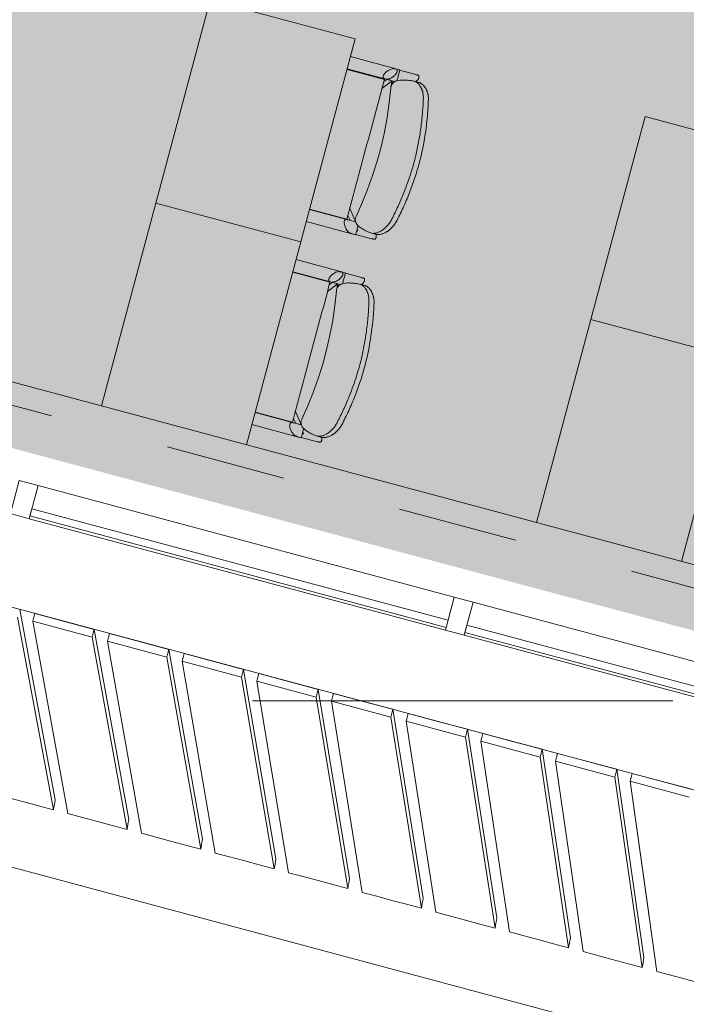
# Model space of a CAD drawing. Header units: millimetres. Extents: x -2530 to 151695, y -8763 to 71774.
# Tile 167 of 256: x 96035 to 98255, y 10275 to 13556. Entities that reach past the tile are written whole.
import ezdxf

# ---------------------------------------------------------------- set-up
doc = ezdxf.new("R2010")
doc.units = ezdxf.units.MM
doc.linetypes.add('RR_Level', pattern=[800, 400, -200, 0, -200])
for name, color, linetype, lineweight in [('A-AREA-____-PATT', 32, 'Continuous', 9), ('A-FLOR-____-OTLN', 192, 'Continuous', 18), ('A-GLAZ-CURT-MCUT', 52, 'Continuous', 13), ('A-GLAZ-CURT-OTLN', 52, 'Continuous', 13), ('A-GLAZ-CWMG-MCUT', 51, 'Continuous', 13), ('A-GLAZ-CWMG-OTLN', 51, 'Continuous', 13), ('A-WALL-____-OTLN', 113, 'Continuous', 18), ('I-FURN-____-OTLN', 30, 'Continuous', 13), ('S-GRID-____-OTLN', 1, 'Continuous', 9)]:
    doc.layers.add(name, color=color, linetype=linetype, lineweight=lineweight)

# ---------------------------------------------------------------- blocks, each defined once
blk = doc.blocks.new('System Panel - HR__-552677-plot_V2 Copy 1')
at = {"layer": 'A-GLAZ-CURT-MCUT', "color": 250, "lineweight": 9}
for p, q in [((717.5, -22.5), (-717.5, -22.5)), ((-717.5, -22.5), (-717.5, -47.5)), ((717.5, -47.5), (717.5, -22.5)), ((-717.5, -47.5), (717.5, -47.5))]:
    blk.add_line(p, q, dxfattribs=at)
blk = doc.blocks.new('Rectangular Mullion - 65 x 114mm-464258-plot_V2 Copy 1')
at = {"layer": 'A-GLAZ-CWMG-OTLN', "color": 250, "lineweight": 9}
for p, q in [((143748, 33057.7), (143748, 31622.7)), ((143862, 33057.7), (143862, 31622.7))]:
    blk.add_line(p, q, dxfattribs=at)
blk = doc.blocks.new('Rectangular Mullion - 65 x 114mm-V170-plot_V2 Copy 1')
at = {"layer": 'A-GLAZ-CWMG-OTLN', "color": 250, "lineweight": 9}
for p, q in [((98888.4, 11255), (97544.9, 11615)), ((98901.5, 11133.4), (97515.4, 11504.9))]:
    blk.add_line(p, q, dxfattribs=at)
blk = doc.blocks.new('Rectangular Mullion - 65 x 114mm-464264-plot_V2 Copy 1')
at = {"layer": 'A-GLAZ-CWMG-MCUT', "color": 250, "lineweight": 9}
for p, q in [((-32.5, 57), (32.5, 57)), ((-32.5, -57), (-32.5, 57)), ((32.5, 57), (32.5, -57)), ((32.5, -57), (-32.5, -57))]:
    blk.add_line(p, q, dxfattribs=at)
blk = doc.blocks.new('027_Gilde - ATC_FacadeModel_rvt-1-plot_V2 Copy 1')
at = {"layer": 'A-FLOR-____-OTLN', "color": 90}
for p, q in [((77454.5, 16569.6), (105881.5, 8952.6)), ((105886.1, 8085.5), (77304.1, 15744))]:
    blk.add_line(p, q, dxfattribs=at)
at = {"layer": 'A-WALL-____-OTLN', "color": 90}
for p, q in [((91922, 13443.6), (98917.3, 11569.2)), ((96034.7, 11591), (96152.9, 10957)), ((96034.7, 11591), (96152.9, 10957)), ((96027.8, 11565.3), (96147.5, 10923.4)), ((96027.8, 11565.3), (96147.5, 10923.4)), ((96078.7, 11551.7), (96082.1, 11564.5)), ((96082.1, 11564.5), (96078.7, 11551.7)), ((96078.7, 11551.7), (96177.5, 11525.2)), ((96078.7, 11551.7), (96194.9, 10910.7)), ((96177.5, 11525.2), (96078.7, 11551.7)), ((96078.7, 11551.7), (96194.9, 10910.7)), ((96085.6, 11577.4), (96082.1, 11564.5)), ((96082.1, 11564.5), (96085.6, 11577.4)), ((96184.4, 11550.9), (96085.6, 11577.4)), ((96184.4, 11550.9), (96085.6, 11577.4)), ((96184.4, 11550.9), (96283.3, 11524.4)), ((96283.3, 11524.4), (96184.4, 11550.9)), ((96276.4, 11498.7), (96177.5, 11525.2)), ((96177.5, 11525.2), (96276.4, 11498.7)), ((96279.8, 11511.5), (96283.3, 11524.4)), ((96283.3, 11524.4), (96279.8, 11511.5)), ((96283.3, 11524.4), (96398.1, 10891.3)), ((96283.3, 11524.4), (96398.1, 10891.3)), ((96279.8, 11511.5), (96276.4, 11498.7)), ((96279.8, 11511.5), (96276.4, 11498.7)), ((96276.4, 11498.7), (96392.6, 10857.8)), ((96276.4, 11498.7), (96392.6, 10857.8)), ((96327.4, 11485), (96330.8, 11497.9)), ((96330.8, 11497.9), (96327.4, 11485)), ((96327.4, 11485), (96525, 11432.1)), ((96327.4, 11485), (96440.1, 10845)), ((96525, 11432.1), (96327.4, 11485)), ((96327.4, 11485), (96440.1, 10845)), ((96334.3, 11510.7), (96330.8, 11497.9)), ((96330.8, 11497.9), (96334.3, 11510.7)), ((96531.9, 11457.8), (96334.3, 11510.7)), ((96531.9, 11457.8), (96334.3, 11510.7)), ((96528.4, 11444.9), (96531.9, 11457.8)), ((96531.9, 11457.8), (96528.4, 11444.9)), ((96531.9, 11457.8), (96643.2, 10825.6)), ((96531.9, 11457.8), (96643.2, 10825.6)), ((96528.4, 11444.9), (96525, 11432.1)), ((96528.4, 11444.9), (96525, 11432.1)), ((96525, 11432.1), (96637.7, 10792.1)), ((96525, 11432.1), (96637.7, 10792.1)), ((96576.1, 11418.4), (96579.5, 11431.2)), ((96579.5, 11431.2), (96576.1, 11418.4)), ((96576.1, 11418.4), (96674.8, 11391.9)), ((96576.1, 11418.4), (96685.3, 10779.3)), ((96674.8, 11391.9), (96576.1, 11418.4)), ((96576.1, 11418.4), (96685.3, 10779.3)), ((96583, 11444.1), (96579.5, 11431.2)), ((96579.5, 11431.2), (96583, 11444.1)), ((96681.7, 11417.6), (96583, 11444.1)), ((96681.7, 11417.6), (96583, 11444.1)), ((96681.7, 11417.6), (96780.5, 11391.2)), ((96780.5, 11391.2), (96681.7, 11417.6)), ((96773.6, 11365.5), (96674.8, 11391.9)), ((96674.8, 11391.9), (96773.6, 11365.5)), ((96777, 11378.3), (96780.5, 11391.2)), ((96780.5, 11391.2), (96777, 11378.3)), ((96780.5, 11391.2), (96888.4, 10759.9)), ((96780.5, 11391.2), (96888.4, 10759.9)), ((96777, 11378.3), (96773.6, 11365.5)), ((96777, 11378.3), (96773.6, 11365.5)), ((96773.6, 11365.5), (96882.8, 10726.4)), ((96773.6, 11365.5), (96882.8, 10726.4)), ((96824.8, 11351.7), (96828.2, 11364.6)), ((96828.2, 11364.6), (96824.8, 11351.7)), ((96824.8, 11351.7), (96923.5, 11325.3)), ((96824.8, 11351.7), (96930.5, 10713.6)), ((96923.5, 11325.3), (96824.8, 11351.7)), ((96824.8, 11351.7), (96930.5, 10713.6)), ((96831.7, 11377.5), (96828.2, 11364.6)), ((96828.2, 11364.6), (96831.7, 11377.5)), ((96930.4, 11351), (96831.7, 11377.5)), ((96930.4, 11351), (96831.7, 11377.5)), ((96930.4, 11351), (97029, 11324.6)), ((97029, 11324.6), (96930.4, 11351)), ((97022.2, 11298.9), (96923.5, 11325.3)), ((96923.5, 11325.3), (97022.2, 11298.9)), ((97025.6, 11311.7), (97029, 11324.6)), ((97029, 11324.6), (97025.6, 11311.7)), ((97029, 11324.6), (97133.5, 10694.2)), ((97029, 11324.6), (97133.5, 10694.2)), ((97025.6, 11311.7), (97022.2, 11298.9)), ((97025.6, 11311.7), (97022.2, 11298.9)), ((97022.2, 11298.9), (97127.9, 10660.7)), ((97022.2, 11298.9), (97127.9, 10660.7)), ((97073.5, 11285.1), (97076.9, 11298)), ((97076.9, 11298), (97073.5, 11285.1)), ((97073.5, 11285.1), (97270.7, 11232.3)), ((97073.5, 11285.1), (97175.7, 10647.9)), ((97172.1, 11258.7), (97073.5, 11285.1)), ((97073.5, 11285.1), (97175.7, 10647.9)), ((97080.4, 11310.8), (97076.9, 11298)), ((97076.9, 11298), (97080.4, 11310.8)), ((97179, 11284.4), (97080.4, 11310.8)), ((97277.6, 11258), (97080.4, 11310.8)), ((97179, 11284.4), (97277.6, 11258)), ((97172.1, 11258.7), (97270.7, 11232.3)), ((97274.2, 11245.1), (97277.6, 11258)), ((97277.6, 11258), (97274.2, 11245.1)), ((97277.6, 11258), (97378.6, 10628.6)), ((97277.6, 11258), (97378.6, 10628.6)), ((97274.2, 11245.1), (97270.7, 11232.3)), ((97274.2, 11245.1), (97270.7, 11232.3)), ((97270.7, 11232.3), (97373, 10595.1)), ((97270.7, 11232.3), (97373, 10595.1)), ((97322.2, 11218.5), (97325.6, 11231.3)), ((97325.6, 11231.3), (97322.2, 11218.5)), ((97329.1, 11244.2), (97325.6, 11231.3)), ((97325.6, 11231.3), (97329.1, 11244.2)), ((97427.6, 11217.8), (97329.1, 11244.2)), ((97427.6, 11217.8), (97329.1, 11244.2)), ((97322.2, 11218.5), (97420.8, 11192.1)), ((97322.2, 11218.5), (97420.9, 10582.2)), ((97420.8, 11192.1), (97322.2, 11218.5)), ((97322.2, 11218.5), (97420.9, 10582.2)), ((97519.3, 11165.6), (97420.8, 11192.1)), ((97420.8, 11192.1), (97519.3, 11165.6)), ((97427.6, 11217.8), (97526.2, 11191.4)), ((97526.2, 11191.4), (97427.6, 11217.8)), ((97522.8, 11178.5), (97526.2, 11191.4)), ((97526.2, 11191.4), (97522.8, 11178.5)), ((97526.2, 11191.4), (97623.8, 10562.9)), ((97526.2, 11191.4), (97623.8, 10562.9)), ((97522.8, 11178.5), (97519.3, 11165.6)), ((97522.8, 11178.5), (97519.3, 11165.6)), ((97519.3, 11165.6), (97618.1, 10529.4)), ((97519.3, 11165.6), (97618.1, 10529.4)), ((97570.9, 11151.8), (97574.3, 11164.7)), ((97574.3, 11164.7), (97570.9, 11151.8)), ((97577.8, 11177.5), (97574.3, 11164.7)), ((97574.3, 11164.7), (97577.8, 11177.5)), ((97676.3, 11151.1), (97577.8, 11177.5)), ((97774.8, 11124.8), (97577.8, 11177.5)), ((97570.9, 11151.8), (97767.9, 11099)), ((97570.9, 11151.8), (97666.2, 10516.5)), ((97669.4, 11125.4), (97570.9, 11151.8)), ((97570.9, 11151.8), (97666.2, 10516.5)), ((97669.4, 11125.4), (97767.9, 11099)), ((97676.3, 11151.1), (97774.8, 11124.8)), ((97771.4, 11111.9), (97774.8, 11124.8)), ((97774.8, 11124.8), (97771.4, 11111.9)), ((97774.8, 11124.8), (97868.9, 10497.2)), ((97774.8, 11124.8), (97868.9, 10497.2)), ((97771.4, 11111.9), (97767.9, 11099)), ((97771.4, 11111.9), (97767.9, 11099)), ((97767.9, 11099), (97863.2, 10463.7)), ((97767.9, 11099), (97863.2, 10463.7)), ((97819.6, 11085.2), (97823, 11098.1)), ((97823, 11098.1), (97819.6, 11085.2)), ((97826.5, 11110.9), (97823, 11098.1)), ((97823, 11098.1), (97826.5, 11110.9)), ((98023.4, 11058.1), (97826.5, 11110.9)), ((98023.4, 11058.1), (97826.5, 11110.9)), ((97819.6, 11085.2), (98016.5, 11032.4)), ((97819.6, 11085.2), (97911.4, 10450.8)), ((98016.5, 11032.4), (97819.6, 11085.2)), ((97819.6, 11085.2), (97911.4, 10450.8)), ((98019.9, 11045.3), (98023.4, 11058.1)), ((98023.4, 11058.1), (98019.9, 11045.3)), ((98023.4, 11058.1), (98114.1, 10431.5)), ((98023.4, 11058.1), (98114.1, 10431.5)), ((98019.9, 11045.3), (98016.5, 11032.4)), ((98019.9, 11045.3), (98016.5, 11032.4)), ((98016.5, 11032.4), (98108.3, 10398.1)), ((98016.5, 11032.4), (98108.3, 10398.1)), ((98068.3, 11018.6), (98071.7, 11031.4)), ((98071.7, 11031.4), (98068.3, 11018.6)), ((98075.1, 11044.3), (98071.7, 11031.4)), ((98071.7, 11031.4), (98075.1, 11044.3)), ((98272, 10991.5), (98075.1, 11044.3)), ((98272, 10991.5), (98075.1, 11044.3)), ((98068.3, 11018.6), (98265.1, 10965.8)), ((98068.3, 11018.6), (98156.6, 10385.1)), ((98265.1, 10965.8), (98068.3, 11018.6)), ((98068.3, 11018.6), (98131, 10568.7)), ((96048.6, 10949.9), (95998.2, 10963.4)), ((96151.6, 10948.8), (96152.9, 10957)), ((96048.6, 10949.9), (96097.1, 10936.9)), ((96147.5, 10923.4), (96097.1, 10936.9)), ((96148.9, 10932), (96147.5, 10923.4)), ((96148.9, 10932), (96150.2, 10940.2)), ((96151.6, 10948.8), (96150.2, 10940.2)), ((96243.4, 10897.7), (96194.9, 10910.7)), ((96293.8, 10884.3), (96243.4, 10897.7)), ((96395.4, 10874.9), (96398.1, 10891.3)), ((96293.8, 10884.3), (96342.3, 10871.3)), ((96392.6, 10857.8), (96342.3, 10871.3)), ((96392.7, 10858.1), (96392.6, 10857.8)), ((96395.3, 10874.5), (96392.7, 10858.1)), ((96395.4, 10874.9), (96395.3, 10874.5)), ((96537.1, 10819.1), (96440.1, 10845)), ((96640.5, 10809.3), (96643.2, 10825.6)), ((96637.7, 10792.1), (96537.1, 10819.1)), ((96640.5, 10808.9), (96637.7, 10792.4)), ((96637.7, 10792.4), (96637.7, 10792.1)), ((96640.5, 10809.3), (96640.5, 10808.9)), ((96733.8, 10766.3), (96685.3, 10779.3)), ((96784.1, 10752.9), (96733.8, 10766.3)), ((96887, 10751.8), (96888.4, 10759.9)), ((96784.1, 10752.9), (96832.5, 10739.9)), ((96882.8, 10726.4), (96832.5, 10739.9)), ((96884.2, 10735), (96882.8, 10726.4)), ((96884.2, 10735), (96885.6, 10743.2)), ((96887, 10751.8), (96885.6, 10743.2)), ((96979, 10700.7), (96930.5, 10713.6)), ((97029.2, 10687.2), (96979, 10700.7)), ((97132.1, 10686.1), (97133.5, 10694.2)), ((97029.2, 10687.2), (97077.6, 10674.2)), ((97127.9, 10660.7), (97077.6, 10674.2)), ((97129.3, 10669.3), (97127.9, 10660.7)), ((97129.3, 10669.3), (97130.7, 10677.5)), ((97132.1, 10686.1), (97130.7, 10677.5)), ((97224.1, 10635), (97175.7, 10647.9)), ((97274.4, 10621.5), (97224.1, 10635)), ((97377.3, 10620.4), (97378.6, 10628.6)), ((97274.4, 10621.5), (97322.8, 10608.5)), ((97373, 10595.1), (97322.8, 10608.5)), ((97374.4, 10603.6), (97373, 10595.1)), ((97374.4, 10603.6), (97375.8, 10611.8)), ((97377.3, 10620.4), (97375.8, 10611.8)), ((97469.3, 10569.3), (97420.9, 10582.2)), ((97519.5, 10555.8), (97469.3, 10569.3)), ((97622.4, 10554.7), (97623.8, 10562.9)), ((97519.5, 10555.8), (97567.9, 10542.8)), ((97618.1, 10529.4), (97567.9, 10542.8)), ((97619.5, 10537.9), (97618.1, 10529.4)), ((97619.5, 10537.9), (97620.9, 10546.1)), ((97622.4, 10554.7), (97620.9, 10546.1)), ((97714.5, 10503.6), (97666.2, 10516.5)), ((97764.7, 10490.1), (97714.5, 10503.6)), ((97866.1, 10480.9), (97868.9, 10497.2)), ((97764.7, 10490.1), (97813, 10477.2)), ((97863.2, 10463.7), (97813, 10477.2)), ((97866.1, 10480.5), (97863.2, 10464)), ((97863.2, 10464), (97863.2, 10463.7)), ((97866.1, 10480.9), (97866.1, 10480.5)), ((98008, 10424.9), (97911.4, 10450.8)), ((98112.7, 10423.4), (98114.1, 10431.5)), ((98108.3, 10398.1), (98008, 10424.9)), ((98109.8, 10406.6), (98108.3, 10398.1)), ((98109.8, 10406.6), (98111.2, 10414.8)), ((98112.7, 10423.4), (98111.2, 10414.8)), ((98253.2, 10359.2), (98156.6, 10385.1)), ((98353.4, 10332.4), (98253.2, 10359.2))]:
    blk.add_line(p, q, dxfattribs=at)
at = {"layer": 'A-GLAZ-CURT-OTLN', "color": 90, "lineweight": 18, "rotation": 345.0000000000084}
for p in [(96774.3, 11762.4), (98223.2, 11374.2)]:
    blk.add_blockref('System Panel - HR__-552677-plot_V2 Copy 1', p, dxfattribs=at)
at = {"layer": 'A-GLAZ-CWMG-OTLN', "color": 90, "lineweight": 18, "extrusion": (0, 0, -1), "rotation": 194.9999999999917}
for p in [(-96049.8, 11956.5), (-97498.7, 11568.3)]:
    blk.add_blockref('Rectangular Mullion - 65 x 114mm-464264-plot_V2 Copy 1', p, dxfattribs=at)
at = {"layer": 'A-GLAZ-CWMG-OTLN', "color": 90, "lineweight": 18, "rotation": 255.000000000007}
blk.add_blockref('Rectangular Mullion - 65 x 114mm-464258-plot_V2 Copy 1', (102755.5, 159037.6), dxfattribs=at)
at = {"layer": 'A-GLAZ-CWMG-OTLN', "color": 90, "lineweight": 18}
blk.add_blockref('Rectangular Mullion - 65 x 114mm-V170-plot_V2 Copy 1', (0, 0), dxfattribs=at)
blk = doc.blocks.new('NLRS_82_FU_UN_schooltafel_GEN - 700 x 500 x 700 _lxbxh_-6146058-plot_V2 Copy 1')
at = {"layer": 'I-FURN-____-OTLN', "color": 9}
for p, q in [((144.7, 500), (-555.3, 500)), ((-555.3, 500), (-555.3, 0)), ((144.7, 0), (144.7, 500)), ((-555.3, 0), (144.7, 0))]:
    blk.add_line(p, q, dxfattribs=at)
blk = doc.blocks.new('NLRS_82_FU_UN_schooltafel_GEN - 700 x 500 x 700 _lxbxh_-V213-plot_V2 Copy 1')
at = {"layer": 'I-FURN-____-OTLN', "color": 9}
for p, q in [((144.7, 500), (-555.3, 500)), ((144.7, 0), (144.7, 500)), ((-555.3, 0), (144.7, 0))]:
    blk.add_line(p, q, dxfattribs=at)
blk = doc.blocks.new('NLRS_82_FU_UN_schoolbank_GEN - schoolbank-V218-plot_V2 Copy 1')
at = {"layer": 'I-FURN-____-OTLN', "lineweight": 9}
for p, q in [((-280.2, -300), (-280.2, -469.3)), ((-238.1, -458.9), (-238.1, -300)), ((-237.1, -300.1), (-237.1, -428.6)), ((245, -428.6), (245, -300.1)), ((246.9, -300), (246.9, -464.5)), ((288.9, -469.3), (288.9, -300)), ((-238.1, -440), (-224.4, -428.6)), ((246.8, -436.3), (237.6, -428.6)), ((-278.8, -469.7), (-278.8, -525.4)), ((-265.1, -473.4), (-260, -470.4)), ((287.5, -469.7), (287.5, -525.4)), ((-261, -519.5), (-261, -535.3)), ((-278.8, -525.4), (-278.8, -531.8)), ((264.9, -543.2), (264.9, -527.2)), ((287.5, -525.4), (287.5, -531.8)), ((3.9, -612.8), (3.6, -612.8))]:
    blk.add_line(p, q, dxfattribs=at)
at = {"layer": 'I-FURN-____-OTLN', "lineweight": 9, "flags": 128}
for points in [[(-239.7, -424.2), (-240.8, -423.2), (-242.1, -422.5), (-243.7, -422.1), (-245.7, -421.9), (-250.4, -422.6), (-256.3, -424.9), (-263.3, -429), (-270.2, -435), (-275.7, -441.9), (-277.4, -445.1), (-278.4, -447.9), (-278.8, -450.1), (-278.8, -450.9)], [(-238.4, -428.2), (-238.5, -427.5), (-238.6, -426.5), (-239.1, -425.2), (-239.7, -424.2)], [(248.4, -424.2), (247.7, -425.5), (247.3, -426.9), (247.2, -428.2)], [(287.5, -450.9), (287.5, -450.5), (287.3, -448.5), (285.6, -444.1), (282.2, -438.7), (276.7, -432.8), (269.4, -427.3), (261.5, -423.3), (258.1, -422.4), (255.1, -422), (252.8, -422), (251.4, -422.3), (250.4, -422.7), (249.3, -423.4), (248.4, -424.2)], [(-278.8, -456.6), (-278.8, -451.9), (-278.8, -457.3)], [(-238.4, -434.2), (-238.4, -429.3), (-238.4, -434.6)], [(-235.9, -456.4), (-230.5, -453.3), (-200.3, -428.6)], [(223.4, -456.6), (174.1, -464.4), (124.7, -470.3), (75, -474.1), (25.2, -476), (-24.6, -475.8), (-74.4, -473.7), (-124, -469.6), (-173.5, -463.5), (-220.2, -455.9)], [(244.6, -452.7), (239.2, -449.5), (213.7, -428.6)], [(247.2, -434.2), (247.2, -429.3), (247.2, -434.7)], [(287.5, -456.6), (287.5, -451.9), (287.5, -457.2)], [(-248.7, -470.3), (-252, -470.3), (-255.5, -470.4), (-259.2, -470.4), (-262.8, -470.4), (-266.4, -470.3), (-269.7, -470.3), (-272.7, -470.2), (-275.3, -470), (-277.4, -469.9), (-278.9, -469.7), (-279.9, -469.5), (-280.2, -469.3)], [(-265.2, -473.4), (-265.7, -473.2), (-266.3, -472.5), (-267.1, -471.4)], [(288.9, -469.3), (288.6, -469.5), (287.7, -469.7), (286.1, -469.9), (284, -470), (281.4, -470.2), (278.4, -470.3), (275.1, -470.3), (271.6, -470.4), (267.9, -470.4), (264.3, -470.4), (260.7, -470.3), (257.4, -470.3), (254.4, -470.2), (251.8, -470)]]:
    blk.add_lwpolyline(points, dxfattribs=at)
at = {"layer": 'I-FURN-____-OTLN', "lineweight": 9}
for centre, major_axis, start_param, end_param in [((-420.9, -337.4), (-403.1, 174.4), 2.081352, 2.093928), ((429.7, -333.6), (403.1, 174.4), 4.163562, 4.201738), ((247.8, -434.6), (175.8, 76.1), 4.618718, 4.667738)]:
    blk.add_ellipse(centre, major_axis=major_axis, ratio=0.093713, start_param=start_param, end_param=end_param, dxfattribs=at)
for points, knots in [([(-220.8, -455.8), (-222.4, -455.5), (-231.6, -454.7), (-244.4, -460.5), (-253.8, -479.5), (-258.5, -499.2), (-260.2, -511), (-260.9, -517.3)], [-0.7777778, -0.7777778, -0.7777778, -0.7777778, -0.7222222, -0.4444444, -0.2222222, -0.1111111, 0, 0, 0, 0]), ([(-237.1, -428.6), (-202.9, -428.6), (-134.3, -428.6), (-19.2, -428.6), (107.8, -428.6), (199.4, -428.6), (245, -428.6)], [-1, -1, -1, -1, -0.785714, -0.571429, -0.285714, 0, 0, 0, 0]), ([(264.8, -525.6), (264.3, -519.3), (262.9, -507.6), (259.1, -487.4), (252, -468.5), (239.6, -456.5), (228.8, -455.6), (222.8, -456.7)], [-1, -1, -1, -1, -0.9, -0.8, -0.6, -0.4, -0.2, -0.2, -0.2, -0.2]), ([(-260.9, -517.3), (-261.2, -519.6), (-260.9, -524.3), (-258.6, -530.7), (-255.9, -535.9), (-253.3, -539.8), (-250.3, -543.7), (-246.8, -547.6), (-242.8, -551.4), (-238.5, -555.1), (-234.4, -558.1), (-231, -560.4), (-228.3, -562), (-225.5, -563.5), (-221.6, -565.5), (-214.5, -568.7), (-207.9, -570.8), (-203.3, -571.8)], [-1, -1, -1, -1, -0.875, -0.75, -0.6875, -0.625, -0.5625, -0.5, -0.4375, -0.375, -0.3125, -0.28125, -0.25, -0.21875, -0.1875, -0.125, 0, 0, 0, 0]), ([(-203.3, -589.4), (-207.9, -588.2), (-214.6, -586.2), (-221.7, -582.9), (-225.6, -580.8), (-228.4, -579.2), (-231.1, -577.5), (-233.7, -575.7), (-236.1, -573.9), (-238.5, -572.1), (-240.7, -570.2), (-243.6, -567.6), (-246.8, -564.3), (-250.3, -560.3), (-253.3, -556.3), (-255.9, -552.2), (-258.7, -546.8), (-260.9, -540.3), (-261.2, -535.4), (-260.9, -533.1)], [-1, -1, -1, -1, -0.875, -0.8125, -0.78125, -0.75, -0.71875, -0.6875, -0.65625, -0.625, -0.59375, -0.5625, -0.5, -0.4375, -0.375, -0.3125, -0.25, -0.125, 0, 0, 0, 0]), ([(218.9, -569.9), (223.1, -568.9), (229.1, -567), (235.4, -563.9), (238.8, -561.9), (241.2, -560.5), (243.6, -558.9), (245.8, -557.3), (247.9, -555.6), (249.8, -553.9), (251.7, -552.2), (254, -549.8), (256.7, -546.8), (259.3, -543.2), (262.2, -538.3), (264.6, -532.3), (265, -527.8), (264.8, -525.6)], [-1, -1, -1, -1, -0.857143, -0.785714, -0.75, -0.714286, -0.678571, -0.642857, -0.607143, -0.571429, -0.535714, -0.5, -0.428571, -0.357143, -0.285714, -0.142857, 0, 0, 0, 0]), ([(264.8, -541.6), (265, -543.8), (264.7, -547.3), (263.2, -552.2), (261.5, -556), (259.4, -559.8), (256.7, -563.5), (254.1, -566.6), (251.8, -569.1), (249.9, -570.8), (247.9, -572.6), (245.9, -574.3), (243.6, -576), (241.3, -577.6), (238.9, -579.2), (236.3, -580.7), (233.7, -582.1), (230, -583.8), (225.1, -585.7), (221, -586.9), (218.9, -587.4)], [-1, -1, -1, -1, -0.857143, -0.785714, -0.714286, -0.642857, -0.571429, -0.5, -0.464286, -0.428571, -0.392857, -0.357143, -0.321429, -0.285714, -0.25, -0.214286, -0.178571, -0.142857, -0.071429, 0, 0, 0, 0]), ([(264.2, -532.1), (265.2, -532.8), (267.4, -534.1), (270.7, -535.8), (274.1, -537.1), (277.3, -537.9), (280.3, -538.2), (282.8, -537.9), (284.8, -537.2), (285.8, -536.3), (286.3, -535.8)], [-0.4353862, -0.4353862, -0.4353862, -0.4353862, -0.3888889, -0.3333333, -0.2777778, -0.2222222, -0.1666667, -0.1111111, -0.0555556, 0, 0, 0, 0]), ([(-111.4, -587.9), (-99.9, -589.4), (-77, -591.9), (-42.4, -594.4), (-7.8, -595.6), (30.7, -595.4), (73, -593), (103.6, -589.8), (118.9, -587.9)], [-1, -1, -1, -1, -0.85, -0.7, -0.55, -0.4, -0.2, 0, 0, 0, 0]), ([(218.9, -587.4), (197.9, -592.4), (155.4, -600.9), (83.6, -610.3), (32.9, -612.8), (3.9, -612.8)], [-1, -1, -1, -1, -0.7, -0.4, 0, 0, 0, 0])]:
    blk.add_open_spline(points, degree=3, knots=knots, dxfattribs=at)
for points in [[(-238.4, -434.1), (-238.4, -433.3), (-238.7, -431.9), (-239.3, -430.7), (-239.7, -430.2)], [(247.2, -434.1), (247.2, -434.8), (247.3, -436.5), (248.2, -439.3), (249.7, -442.2), (251.7, -445.3), (254.2, -448.3), (257.1, -451.3), (260.3, -454.1), (263.7, -456.6), (267.2, -458.8), (270.7, -460.6), (274.1, -461.9), (277.3, -462.7), (280.3, -463), (282.8, -462.7), (284.8, -461.9), (285.8, -461.1), (286.3, -460.6)], [(-277.6, -526.7), (-278, -527.6), (-278.6, -529.5), (-278.9, -532), (-278.6, -534.1), (-277.9, -535.3), (-277.5, -535.8)], [(-277.5, -535.8), (-277.9, -535.3), (-278.6, -534.1), (-278.9, -532), (-278.7, -530.3), (-278.5, -529.4)], [(-277.5, -535.8), (-277.1, -536.3), (-276.1, -537.2), (-274, -537.9), (-271.5, -538.2), (-268.6, -537.9), (-265.4, -537.1), (-263.1, -536.2), (-262, -535.7)], [(-271.5, -538.1), (-272.4, -538.1), (-274, -537.9), (-276.1, -537.2), (-277.1, -536.3), (-277.5, -535.8)], [(-260.9, -533.1), (-260.8, -532), (-260.7, -530.9), (-260.6, -529.8)], [(264.3, -536), (264.5, -537.8), (264.7, -539.7), (264.8, -541.6)], [(286.3, -535.8), (285.8, -536.3), (284.8, -537.2), (282.8, -537.9), (281.1, -538.1), (280.2, -538.1)], [(286.3, -535.8), (286.7, -535.3), (287.3, -534.1), (287.6, -532), (287.3, -529.5), (286.8, -527.6), (286.4, -526.7)], [(287.2, -529.4), (287.4, -530.3), (287.6, -532), (287.3, -534.1), (286.7, -535.3), (286.3, -535.8)], [(-203.3, -571.8), (-188.2, -575.3), (-157.7, -581.3), (-126.9, -586), (-111.4, -587.9)], [(3.6, -612.8), (-13.8, -612.8), (-48.6, -611.8), (-100.7, -607.3), (-152.4, -600), (-186.4, -593.2), (-203.3, -589.4)], [(118.9, -587.9), (135.8, -585.8), (169.3, -580.7), (202.4, -573.8), (218.9, -569.9)]]:
    blk.add_open_spline(points, degree=3, dxfattribs=at)
blk = doc.blocks.new('NLRS_82_FU_UN_schoolbank_GEN - schoolbank-V219-plot_V2 Copy 1')
at = {"layer": 'I-FURN-____-OTLN', "lineweight": 9}
for p, q in [((-280.2, -300), (-280.2, -469.3)), ((-238.1, -458.9), (-238.1, -300)), ((-237.1, -300.1), (-237.1, -428.6)), ((245, -428.6), (245, -300.1)), ((246.9, -300), (246.9, -464.5)), ((288.9, -469.3), (288.9, -300)), ((-238.1, -440), (-224.4, -428.6)), ((246.8, -436.3), (237.6, -428.6)), ((-278.8, -469.7), (-278.8, -525.4)), ((-265.1, -473.4), (-260, -470.4)), ((287.5, -469.7), (287.5, -525.4)), ((-261, -519.5), (-261, -535.3)), ((-278.8, -525.4), (-278.8, -531.8)), ((264.9, -543.2), (264.9, -527.2)), ((287.5, -525.4), (287.5, -531.8)), ((3.9, -612.8), (3.6, -612.8))]:
    blk.add_line(p, q, dxfattribs=at)
at = {"layer": 'I-FURN-____-OTLN', "lineweight": 9, "flags": 128}
for points in [[(-239.7, -424.2), (-240.8, -423.2), (-242.1, -422.5), (-243.7, -422.1), (-245.7, -421.9), (-250.4, -422.6), (-256.3, -424.9), (-263.3, -429), (-270.2, -435), (-275.7, -441.9), (-277.4, -445.1), (-278.4, -447.9), (-278.8, -450.1), (-278.8, -450.9)], [(-238.4, -428.2), (-238.5, -427.5), (-238.6, -426.5), (-239.1, -425.2), (-239.7, -424.2)], [(248.4, -424.2), (247.7, -425.5), (247.3, -426.9), (247.2, -428.2)], [(287.5, -450.9), (287.5, -450.5), (287.3, -448.5), (285.6, -444.1), (282.2, -438.7), (276.7, -432.8), (269.4, -427.3), (261.5, -423.3), (258.1, -422.4), (255.1, -422), (252.8, -422), (251.4, -422.3), (250.4, -422.7), (249.3, -423.4), (248.4, -424.2)], [(-278.8, -456.6), (-278.8, -451.9), (-278.8, -458.3)], [(-238.4, -434.2), (-238.4, -429.3), (-238.4, -434.6)], [(-235.9, -456.4), (-230.5, -453.3), (-200.3, -428.6)], [(223.4, -456.6), (174.1, -464.4), (124.7, -470.3), (75, -474.1), (25.2, -476), (-24.6, -475.8), (-74.4, -473.7), (-124, -469.6), (-173.5, -463.5), (-220.2, -455.9)], [(244.6, -452.7), (239.2, -449.5), (213.7, -428.6)], [(247.2, -434.2), (247.2, -429.3), (247.2, -434.7)], [(287.5, -456.6), (287.5, -451.9), (287.5, -457.2)], [(-248.7, -470.3), (-252, -470.3), (-255.5, -470.4), (-259.2, -470.4), (-262.8, -470.4), (-266.4, -470.3), (-269.7, -470.3), (-272.7, -470.2), (-275.3, -470), (-277.4, -469.9), (-278.9, -469.7), (-279.9, -469.5), (-280.2, -469.3)], [(-265.2, -473.4), (-265.7, -473.2), (-266.3, -472.5), (-267.1, -471.4)], [(288.9, -469.3), (288.6, -469.5), (287.7, -469.7), (286.1, -469.9), (284, -470), (281.4, -470.2), (278.4, -470.3), (275.1, -470.3), (271.6, -470.4), (267.9, -470.4), (264.3, -470.4), (260.7, -470.3), (257.4, -470.3), (254.4, -470.2), (251.8, -470)]]:
    blk.add_lwpolyline(points, dxfattribs=at)
at = {"layer": 'I-FURN-____-OTLN', "lineweight": 9}
for centre, major_axis, start_param, end_param in [((-420.9, -337.4), (-403.1, 174.4), 2.081352, 2.093928), ((429.7, -333.6), (403.1, 174.4), 4.163562, 4.201738), ((247.8, -434.6), (175.8, 76.1), 4.616947, 4.667738)]:
    blk.add_ellipse(centre, major_axis=major_axis, ratio=0.093713, start_param=start_param, end_param=end_param, dxfattribs=at)
for points, knots in [([(-220.8, -455.8), (-222.4, -455.5), (-231.6, -454.7), (-244.4, -460.5), (-253.8, -479.5), (-258.5, -499.2), (-260.2, -511), (-260.9, -517.3)], [-0.7777778, -0.7777778, -0.7777778, -0.7777778, -0.7222222, -0.4444444, -0.2222222, -0.1111111, 0, 0, 0, 0]), ([(-237.1, -428.6), (-202.9, -428.6), (-134.3, -428.6), (-19.2, -428.6), (107.8, -428.6), (199.4, -428.6), (245, -428.6)], [-1, -1, -1, -1, -0.785714, -0.571429, -0.285714, 0, 0, 0, 0]), ([(264.8, -525.6), (264.3, -519.3), (262.9, -507.6), (259.1, -487.4), (252, -468.5), (239.6, -456.5), (228.8, -455.6), (222.8, -456.7)], [-1, -1, -1, -1, -0.9, -0.8, -0.6, -0.4, -0.2, -0.2, -0.2, -0.2]), ([(-260.9, -517.3), (-261.2, -519.6), (-260.9, -524.3), (-258.6, -530.7), (-255.9, -535.9), (-253.3, -539.8), (-250.3, -543.7), (-246.8, -547.6), (-242.8, -551.4), (-238.5, -555.1), (-234.4, -558.1), (-231, -560.4), (-228.3, -562), (-225.5, -563.5), (-221.6, -565.5), (-214.5, -568.7), (-207.9, -570.8), (-203.3, -571.8)], [-1, -1, -1, -1, -0.875, -0.75, -0.6875, -0.625, -0.5625, -0.5, -0.4375, -0.375, -0.3125, -0.28125, -0.25, -0.21875, -0.1875, -0.125, 0, 0, 0, 0]), ([(-203.3, -589.4), (-207.9, -588.2), (-214.6, -586.2), (-221.7, -582.9), (-225.6, -580.8), (-228.4, -579.2), (-231.1, -577.5), (-233.7, -575.7), (-236.1, -573.9), (-238.5, -572.1), (-240.7, -570.2), (-243.6, -567.6), (-246.8, -564.3), (-250.3, -560.3), (-253.3, -556.3), (-255.9, -552.2), (-258.7, -546.8), (-260.9, -540.3), (-261.2, -535.4), (-260.9, -533.1)], [-1, -1, -1, -1, -0.875, -0.8125, -0.78125, -0.75, -0.71875, -0.6875, -0.65625, -0.625, -0.59375, -0.5625, -0.5, -0.4375, -0.375, -0.3125, -0.25, -0.125, 0, 0, 0, 0]), ([(218.9, -569.9), (223.1, -568.9), (229.1, -567), (235.4, -563.9), (238.8, -561.9), (241.2, -560.5), (243.6, -558.9), (245.8, -557.3), (247.9, -555.6), (249.8, -553.9), (251.7, -552.2), (254, -549.8), (256.7, -546.8), (259.3, -543.2), (262.2, -538.3), (264.6, -532.3), (265, -527.8), (264.8, -525.6)], [-1, -1, -1, -1, -0.857143, -0.785714, -0.75, -0.714286, -0.678571, -0.642857, -0.607143, -0.571429, -0.535714, -0.5, -0.428571, -0.357143, -0.285714, -0.142857, 0, 0, 0, 0]), ([(264.8, -541.6), (265, -543.8), (264.7, -547.3), (263.2, -552.2), (261.5, -556), (259.4, -559.8), (256.7, -563.5), (254.1, -566.6), (251.8, -569.1), (249.9, -570.8), (247.9, -572.6), (245.9, -574.3), (243.6, -576), (241.3, -577.6), (238.9, -579.2), (236.3, -580.7), (233.7, -582.1), (230, -583.8), (225.1, -585.7), (221, -586.9), (218.9, -587.4)], [-1, -1, -1, -1, -0.857143, -0.785714, -0.714286, -0.642857, -0.571429, -0.5, -0.464286, -0.428571, -0.392857, -0.357143, -0.321429, -0.285714, -0.25, -0.214286, -0.178571, -0.142857, -0.071429, 0, 0, 0, 0]), ([(264.2, -532.1), (265.2, -532.8), (267.4, -534.1), (270.7, -535.8), (274.1, -537.1), (277.3, -537.9), (280.3, -538.2), (282.8, -537.9), (284.8, -537.2), (285.8, -536.3), (286.3, -535.8)], [-0.4353862, -0.4353862, -0.4353862, -0.4353862, -0.3888889, -0.3333333, -0.2777778, -0.2222222, -0.1666667, -0.1111111, -0.0555556, 0, 0, 0, 0]), ([(-111.4, -587.9), (-99.9, -589.4), (-77, -591.9), (-42.4, -594.4), (-7.8, -595.6), (30.7, -595.4), (73, -593), (103.6, -589.8), (118.9, -587.9)], [-1, -1, -1, -1, -0.85, -0.7, -0.55, -0.4, -0.2, 0, 0, 0, 0]), ([(218.9, -587.4), (197.9, -592.4), (155.4, -600.9), (83.6, -610.3), (32.9, -612.8), (3.9, -612.8)], [-1, -1, -1, -1, -0.7, -0.4, 0, 0, 0, 0])]:
    blk.add_open_spline(points, degree=3, knots=knots, dxfattribs=at)
for points in [[(-238.4, -434.1), (-238.4, -433.3), (-238.7, -431.9), (-239.3, -430.7), (-239.7, -430.2)], [(247.2, -434.1), (247.2, -434.8), (247.3, -436.5), (248.2, -439.3), (249.7, -442.2), (251.7, -445.3), (254.2, -448.3), (257.1, -451.3), (260.3, -454.1), (263.7, -456.6), (267.2, -458.8), (270.7, -460.6), (274.1, -461.9), (277.3, -462.7), (280.3, -463), (282.8, -462.7), (284.8, -461.9), (285.8, -461.1), (286.3, -460.6)], [(-277.6, -526.7), (-278, -527.6), (-278.6, -529.5), (-278.9, -532), (-278.6, -534.1), (-277.9, -535.3), (-277.5, -535.8)], [(-277.5, -535.8), (-277.9, -535.3), (-278.6, -534.1), (-278.9, -532), (-278.7, -530.3), (-278.5, -529.4)], [(-277.5, -535.8), (-277.1, -536.3), (-276.1, -537.2), (-274, -537.9), (-271.5, -538.2), (-268.6, -537.9), (-265.4, -537.1), (-263.1, -536.2), (-262, -535.7)], [(-271.5, -538.1), (-272.4, -538.1), (-274, -537.9), (-276.1, -537.2), (-277.1, -536.3), (-277.5, -535.8)], [(-260.9, -533.1), (-260.8, -532), (-260.7, -530.9), (-260.6, -529.8)], [(264.3, -536), (264.5, -537.8), (264.7, -539.7), (264.8, -541.6)], [(286.3, -535.8), (285.8, -536.3), (284.8, -537.2), (282.8, -537.9), (281.1, -538.1), (280.2, -538.1)], [(286.3, -535.8), (286.7, -535.3), (287.3, -534.1), (287.6, -532), (287.3, -529.5), (286.8, -527.6), (286.4, -526.7)], [(287.2, -529.4), (287.4, -530.3), (287.6, -532), (287.3, -534.1), (286.7, -535.3), (286.3, -535.8)], [(-203.3, -571.8), (-188.2, -575.3), (-157.7, -581.3), (-126.9, -586), (-111.4, -587.9)], [(3.6, -612.8), (-13.8, -612.8), (-48.6, -611.8), (-100.7, -607.3), (-152.4, -600), (-186.4, -593.2), (-203.3, -589.4)], [(118.9, -587.9), (135.8, -585.8), (169.3, -580.7), (202.4, -573.8), (218.9, -569.9)]]:
    blk.add_open_spline(points, degree=3, dxfattribs=at)

msp = doc.modelspace()

# ---------------------------------------------------------------- hatches: boundary and pattern name
at = {"layer": 'A-AREA-____-PATT', "transparency": 33554509}
h = msp.add_hatch(color=10, dxfattribs=at)
h.paths.add_polyline_path([(98913.9279, 11350.1016), (98955.2222, 11504.2144), (98934.154, 11530.1868), (98917.3051, 11569.1929), (98911.3364, 11604.6873), (98918.4164, 11651.7768), (98938.1707, 11692.3331), (98966.232, 11723.2003), (98995.7523, 11743.1802), (99021.4544, 11751.3963), (100890.6583, 18727.3601), (100842.362, 18740.3011), (100839.1268, 18728.227), (99921.4972, 18974.1051), (99909.2033, 18928.2236), (99860.907, 18941.1646), (99873.2009, 18987.0461), (98955.5714, 19232.9242), (98943.2775, 19187.0427), (98894.9812, 19199.9836), (98907.2751, 19245.8651), (97989.6456, 19491.7432), (97975.742, 19446.293), (97929.0554, 19458.8027), (97941.3493, 19504.6842), (97023.7197, 19750.5623), (97011.4258, 19704.6808), (96963.1296, 19717.6217), (96975.4235, 19763.5032), (96057.7939, 20009.3813), (96045.5, 19963.4998), (95997.2037, 19976.4408), (96009.4976, 20022.3223), (95124.6973, 20259.4038), (95112.4034, 20213.5223), (95064.1194, 20226.5091), (95079.6362, 20284.4188), (94080.8689, 20552.0377), (94065.3398, 20494.0822), (94017.0435, 20507.0231), (94029.3374, 20552.9046), (93836.1522, 20604.6684), (93823.8583, 20558.7869), (93775.562, 20571.7279), (91922.0655, 13654.3845), (91943.9902, 13627.4699), (91959.7277, 13595.0727), (91966.8078, 13552.9694), (91961.7391, 13510.5769), (91941.0726, 13466.6548), (91917.7493, 13438.4071), (91882.3919, 13414.4765), (91855.4769, 13405.8727), (91814.3607, 13252.4249), (98910.3903, 11351.0495)])
h.paths.add_polyline_path([(97129.9029, 12295.1878), (97129.8977, 12295.1878), (97130.5251, 12297.0794)])
h.paths.add_polyline_path([(94982.7053, 15872.8532), (94982.7, 15872.8532), (94983.3274, 15874.7447)])

# ---------------------------------------------------------------- linework, layer by layer
at = {"layer": 'S-GRID-____-OTLN', "linetype": 'RR_Level'}
for p, q in [((146374.834, -1224.6594), (790.4734, 37784.5525)), ((97810.2485, 11286.7966), (143998.0499, 11286.7966))]:
    msp.add_line(p, q, dxfattribs=at)
at = {"layer": 'S-GRID-____-OTLN'}
msp.add_line((96810.2485, 11286.7966), (97810.2485, 11286.7966), dxfattribs=at)

# ---------------------------------------------------------------- block references
at = {"lineweight": 5}
msp.add_blockref('027_Gilde - ATC_FacadeModel_rvt-1-plot_V2 Copy 1', (0, 0), dxfattribs=at)
at = {"layer": 'I-FURN-____-OTLN', "color": 9, "rotation": 75.0000000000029}
for name, p in [('NLRS_82_FU_UN_schooltafel_GEN - 700 x 500 x 700 _lxbxh_-6146058-plot_V2 Copy 1', (97114.9544, 13351.7377)), ('NLRS_82_FU_UN_schooltafel_GEN - 700 x 500 x 700 _lxbxh_-6146058-plot_V2 Copy 1', (98563.8431, 12963.5091)), ('NLRS_82_FU_UN_schooltafel_GEN - 700 x 500 x 700 _lxbxh_-V213-plot_V2 Copy 1', (96933.7811, 12675.5896)), ('NLRS_82_FU_UN_schooltafel_GEN - 700 x 500 x 700 _lxbxh_-V213-plot_V2 Copy 1', (98382.6698, 12287.3611))]:
    msp.add_blockref(name, p, dxfattribs=at)
at = {"layer": 'I-FURN-____-OTLN', "color": 253, "rotation": 75.0000000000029}
for name, p in [('NLRS_82_FU_UN_schoolbank_GEN - schoolbank-V218-plot_V2 Copy 1', (96772.0412, 13231.0792)), ('NLRS_82_FU_UN_schoolbank_GEN - schoolbank-V219-plot_V2 Copy 1', (96590.8679, 12554.9311))]:
    msp.add_blockref(name, p, dxfattribs=at)

doc.saveas('drawing.dxf')
